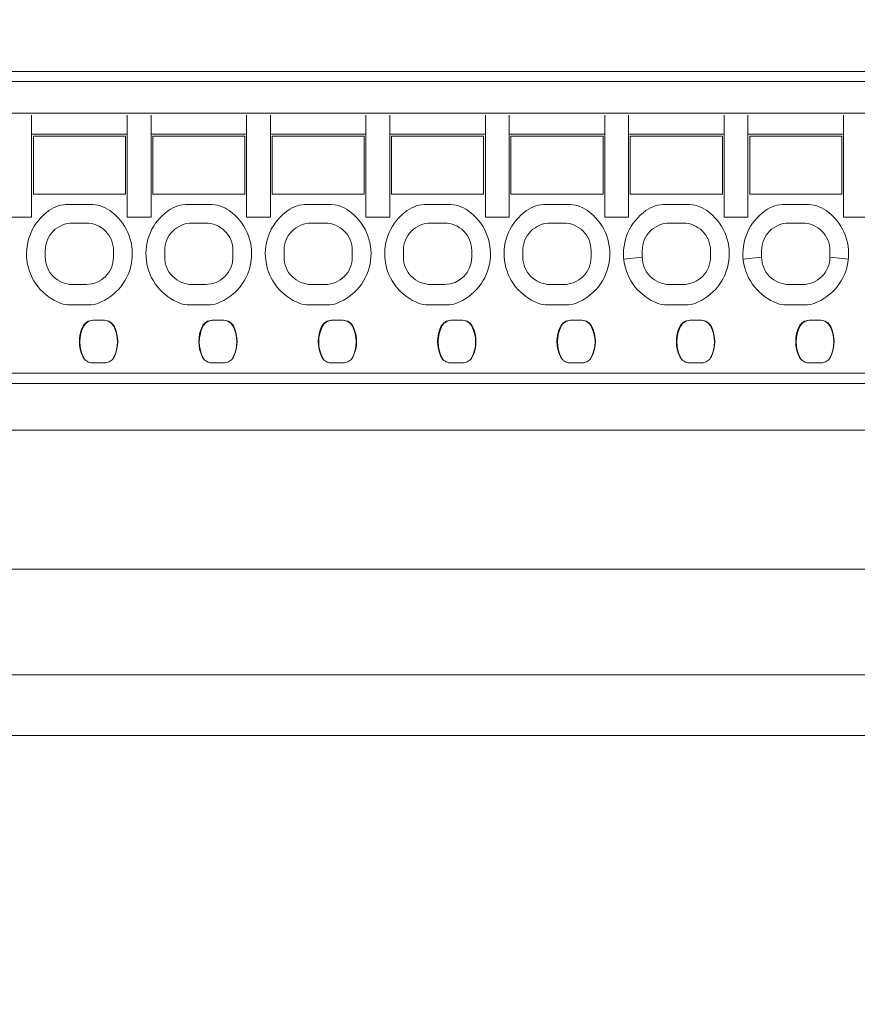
# Model space of a CAD drawing. Header units: centimetres. Extents: x -24.5 to 49.7, y -16.6 to 18.4.
# Tile 226 of 248: x 4.7 to 7.1, y 0.3 to 3.2. Entities that reach past the tile are written whole.
import ezdxf

# ---------------------------------------------------------------- set-up
doc = ezdxf.new("R2010")
doc.units = ezdxf.units.CM
doc.header["$MEASUREMENT"] = 0
doc.layers.add('layer 1', color=7, linetype='Continuous')

msp = doc.modelspace()

# ---------------------------------------------------------------- linework, layer by layer
at = {"layer": 'layer 1', "color": 1, "lineweight": 0}
msp.add_open_spline([(24.98821, 18.39808), (24.98821, 18.39808), (24.98821, -16.60193), (24.98821, -16.60193), (24.98821, -16.60193), (-24.51772, -16.60193), (-24.51772, -16.60193), (-24.51772, -16.60193), (-24.51772, 18.39808), (-24.51772, 18.39808), (-24.51772, 18.39808), (24.98821, 18.39808), (24.98821, 18.39808)], degree=3, knots=[0, 0, 0, 0, 0.25, 0.25, 0.25, 0.5, 0.5, 0.5, 0.75, 0.75, 0.75, 1, 1, 1, 1], dxfattribs=at)
at = {"layer": 'layer 1', "color": 5, "lineweight": 0}
msp.add_open_spline([(-23.26688, 17.18067), (-23.26688, 17.18067), (-23.26688, -15.60944), (-23.26688, -15.60944), (-23.26688, -15.60944), (23.98644, -15.60944), (23.98644, -15.60944)], degree=3, knots=[0, 0, 0, 0, 0.5, 0.5, 0.5, 1, 1, 1, 1], dxfattribs=at)
at = {"layer": 'layer 1', "lineweight": 9}
for points in [[(-1.24495, 3.01951), (-1.24495, 3.01951), (11.51951, 3.01951), (11.51951, 3.01951)], [(3.96451, 2.98951), (3.96451, 2.98951), (7.47451, 2.98951), (7.47451, 2.98951)], [(7.48451, 2.89701), (7.48451, 2.89701), (3.95451, 2.89701), (3.95451, 2.89701)], [(4.70451, 2.59201), (4.70451, 2.59201), (4.70451, 2.89088), (4.70451, 2.89088)], [(4.98451, 2.89088), (4.98451, 2.89088), (4.98451, 2.59201), (4.98451, 2.59201)], [(5.05451, 2.59201), (5.05451, 2.59201), (5.05451, 2.89088), (5.05451, 2.89088)], [(5.33451, 2.59201), (5.33451, 2.59201), (5.33451, 2.89088), (5.33451, 2.89088)], [(5.40451, 2.59201), (5.40451, 2.59201), (5.40451, 2.89088), (5.40451, 2.89088)], [(5.68451, 2.89088), (5.68451, 2.89088), (5.68451, 2.59201), (5.68451, 2.59201)], [(5.75451, 2.59201), (5.75451, 2.59201), (5.75451, 2.89088), (5.75451, 2.89088)], [(6.03451, 2.59201), (6.03451, 2.59201), (6.03451, 2.89088), (6.03451, 2.89088)], [(6.10451, 2.59201), (6.10451, 2.59201), (6.10451, 2.89088), (6.10451, 2.89088)], [(6.38451, 2.89088), (6.38451, 2.89088), (6.38451, 2.59201), (6.38451, 2.59201)], [(6.45451, 2.59201), (6.45451, 2.59201), (6.45451, 2.89088), (6.45451, 2.89088)], [(6.73451, 2.89088), (6.73451, 2.89088), (6.73451, 2.59201), (6.73451, 2.59201)], [(6.80451, 2.59201), (6.80451, 2.59201), (6.80451, 2.89088), (6.80451, 2.89088)], [(7.08451, 2.89088), (7.08451, 2.89088), (7.08451, 2.59201), (7.08451, 2.59201)], [(4.98451, 2.83551), (4.98451, 2.83551), (4.70451, 2.83551), (4.70451, 2.83551)], [(5.33451, 2.83551), (5.33451, 2.83551), (5.05451, 2.83551), (5.05451, 2.83551)], [(5.68451, 2.83551), (5.68451, 2.83551), (5.40451, 2.83551), (5.40451, 2.83551)], [(6.03451, 2.83551), (6.03451, 2.83551), (5.75451, 2.83551), (5.75451, 2.83551)], [(6.38451, 2.83551), (6.38451, 2.83551), (6.10451, 2.83551), (6.10451, 2.83551)], [(6.73451, 2.83551), (6.73451, 2.83551), (6.45451, 2.83551), (6.45451, 2.83551)], [(7.08451, 2.83551), (7.08451, 2.83551), (6.80451, 2.83551), (6.80451, 2.83551)], [(4.70951, 2.82951), (4.70951, 2.82951), (4.97951, 2.82951), (4.97951, 2.82951)], [(4.70951, 2.82951), (4.70951, 2.82951), (4.70951, 2.65951), (4.70951, 2.65951)], [(4.97951, 2.65951), (4.97951, 2.65951), (4.97951, 2.82951), (4.97951, 2.82951)], [(5.05951, 2.82951), (5.05951, 2.82951), (5.32951, 2.82951), (5.32951, 2.82951)], [(5.05951, 2.82951), (5.05951, 2.82951), (5.05951, 2.65951), (5.05951, 2.65951)], [(5.32951, 2.65951), (5.32951, 2.65951), (5.32951, 2.82951), (5.32951, 2.82951)], [(5.40951, 2.82951), (5.40951, 2.82951), (5.67951, 2.82951), (5.67951, 2.82951)], [(5.40951, 2.82951), (5.40951, 2.82951), (5.40951, 2.65951), (5.40951, 2.65951)], [(5.67951, 2.65951), (5.67951, 2.65951), (5.67951, 2.82951), (5.67951, 2.82951)], [(5.75951, 2.82951), (5.75951, 2.82951), (6.02951, 2.82951), (6.02951, 2.82951)], [(5.75951, 2.82951), (5.75951, 2.82951), (5.75951, 2.65951), (5.75951, 2.65951)], [(6.02951, 2.65951), (6.02951, 2.65951), (6.02951, 2.82951), (6.02951, 2.82951)], [(6.10951, 2.82951), (6.10951, 2.82951), (6.37951, 2.82951), (6.37951, 2.82951)], [(6.10951, 2.82951), (6.10951, 2.82951), (6.10951, 2.65951), (6.10951, 2.65951)], [(6.37951, 2.65951), (6.37951, 2.65951), (6.37951, 2.82951), (6.37951, 2.82951)], [(6.45951, 2.82951), (6.45951, 2.82951), (6.72951, 2.82951), (6.72951, 2.82951)], [(6.45951, 2.82951), (6.45951, 2.82951), (6.45951, 2.65951), (6.45951, 2.65951)], [(6.72951, 2.65951), (6.72951, 2.65951), (6.72951, 2.82951), (6.72951, 2.82951)], [(6.80951, 2.82951), (6.80951, 2.82951), (7.07951, 2.82951), (7.07951, 2.82951)], [(6.80951, 2.82951), (6.80951, 2.82951), (6.80951, 2.65951), (6.80951, 2.65951)], [(7.07951, 2.65951), (7.07951, 2.65951), (7.07951, 2.82951), (7.07951, 2.82951)], [(4.97951, 2.65951), (4.97951, 2.65951), (4.70951, 2.65951), (4.70951, 2.65951)], [(5.32951, 2.65951), (5.32951, 2.65951), (5.05951, 2.65951), (5.05951, 2.65951)], [(5.67951, 2.65951), (5.67951, 2.65951), (5.40951, 2.65951), (5.40951, 2.65951)], [(6.02951, 2.65951), (6.02951, 2.65951), (5.75951, 2.65951), (5.75951, 2.65951)], [(6.37951, 2.65951), (6.37951, 2.65951), (6.10951, 2.65951), (6.10951, 2.65951)], [(6.72951, 2.65951), (6.72951, 2.65951), (6.45951, 2.65951), (6.45951, 2.65951)], [(7.07951, 2.65951), (7.07951, 2.65951), (6.80951, 2.65951), (6.80951, 2.65951)], [(4.81288, 2.62951), (4.7923, 2.62951), (4.77223, 2.62316), (4.75539, 2.61133)], [(4.87613, 2.62951), (4.87613, 2.62951), (4.81288, 2.62951), (4.81288, 2.62951)], [(4.93363, 2.61133), (4.91679, 2.62316), (4.89671, 2.62951), (4.87613, 2.62951)], [(5.16288, 2.62951), (5.1423, 2.62951), (5.12223, 2.62316), (5.10539, 2.61133)], [(5.22613, 2.62951), (5.22613, 2.62951), (5.16288, 2.62951), (5.16288, 2.62951)], [(5.28363, 2.61133), (5.26679, 2.62316), (5.24671, 2.62951), (5.22613, 2.62951)], [(5.51288, 2.62951), (5.4923, 2.62951), (5.47223, 2.62316), (5.45539, 2.61133)], [(5.57613, 2.62951), (5.57613, 2.62951), (5.51288, 2.62951), (5.51288, 2.62951)], [(5.63363, 2.61133), (5.61679, 2.62316), (5.59671, 2.62951), (5.57613, 2.62951)], [(5.86288, 2.62951), (5.8423, 2.62951), (5.82223, 2.62316), (5.80539, 2.61133)], [(5.92613, 2.62951), (5.92613, 2.62951), (5.86288, 2.62951), (5.86288, 2.62951)], [(5.98363, 2.61133), (5.96679, 2.62316), (5.94671, 2.62951), (5.92613, 2.62951)], [(6.21288, 2.62951), (6.1923, 2.62951), (6.17223, 2.62316), (6.15539, 2.61133)], [(6.27613, 2.62951), (6.27613, 2.62951), (6.21288, 2.62951), (6.21288, 2.62951)], [(6.33363, 2.61133), (6.31679, 2.62316), (6.29671, 2.62951), (6.27613, 2.62951)], [(6.56288, 2.62951), (6.5423, 2.62951), (6.52223, 2.62316), (6.50539, 2.61133)], [(6.62613, 2.62951), (6.62613, 2.62951), (6.56288, 2.62951), (6.56288, 2.62951)], [(6.68363, 2.61133), (6.66679, 2.62316), (6.64671, 2.62951), (6.62613, 2.62951)], [(6.91288, 2.62951), (6.8923, 2.62951), (6.87223, 2.62316), (6.85539, 2.61133)], [(6.97613, 2.62951), (6.97613, 2.62951), (6.91288, 2.62951), (6.91288, 2.62951)], [(7.03363, 2.61133), (7.01679, 2.62316), (6.99671, 2.62951), (6.97613, 2.62951)], [(4.63451, 2.59201), (4.63451, 2.59201), (4.70451, 2.59201), (4.70451, 2.59201)], [(4.8645, 2.57451), (4.8645, 2.57451), (4.82451, 2.57451), (4.82451, 2.57451)], [(4.98451, 2.59201), (4.98451, 2.59201), (5.05451, 2.59201), (5.05451, 2.59201)], [(5.2145, 2.57451), (5.2145, 2.57451), (5.17451, 2.57451), (5.17451, 2.57451)], [(5.40451, 2.59201), (5.40451, 2.59201), (5.33451, 2.59201), (5.33451, 2.59201)], [(5.56451, 2.57451), (5.56451, 2.57451), (5.52451, 2.57451), (5.52451, 2.57451)], [(5.75451, 2.59201), (5.75451, 2.59201), (5.68451, 2.59201), (5.68451, 2.59201)], [(5.9145, 2.57451), (5.9145, 2.57451), (5.87451, 2.57451), (5.87451, 2.57451)], [(6.10451, 2.59201), (6.10451, 2.59201), (6.03451, 2.59201), (6.03451, 2.59201)], [(6.26451, 2.57451), (6.26451, 2.57451), (6.22451, 2.57451), (6.22451, 2.57451)], [(6.38451, 2.59201), (6.38451, 2.59201), (6.45451, 2.59201), (6.45451, 2.59201)], [(6.61451, 2.57451), (6.61451, 2.57451), (6.57451, 2.57451), (6.57451, 2.57451)], [(6.73451, 2.59201), (6.73451, 2.59201), (6.80451, 2.59201), (6.80451, 2.59201)], [(6.9645, 2.57451), (6.9645, 2.57451), (6.92451, 2.57451), (6.92451, 2.57451)], [(7.08451, 2.59201), (7.08451, 2.59201), (7.15451, 2.59201), (7.15451, 2.59201)], [(4.74451, 2.4945), (4.74451, 2.4945), (4.74451, 2.47451), (4.74451, 2.47451)], [(4.94451, 2.47451), (4.94451, 2.47451), (4.94451, 2.49452), (4.94451, 2.49452)], [(5.09451, 2.4945), (5.09451, 2.4945), (5.09451, 2.47451), (5.09451, 2.47451)], [(5.29451, 2.47451), (5.29451, 2.47451), (5.29451, 2.49452), (5.29451, 2.49452)], [(5.44451, 2.4945), (5.44451, 2.4945), (5.44451, 2.47451), (5.44451, 2.47451)], [(5.64451, 2.47451), (5.64451, 2.47451), (5.64451, 2.49452), (5.64451, 2.49452)], [(5.79451, 2.4945), (5.79451, 2.4945), (5.79451, 2.47451), (5.79451, 2.47451)], [(5.99451, 2.47451), (5.99451, 2.47451), (5.99451, 2.49452), (5.99451, 2.49452)], [(6.14451, 2.4945), (6.14451, 2.4945), (6.14451, 2.47451), (6.14451, 2.47451)], [(6.34451, 2.47451), (6.34451, 2.47451), (6.34451, 2.49452), (6.34451, 2.49452)], [(6.49451, 2.4945), (6.49451, 2.4945), (6.49451, 2.47451), (6.49451, 2.47451)], [(6.69451, 2.47451), (6.69451, 2.47451), (6.69451, 2.49451), (6.69451, 2.49451)], [(6.84451, 2.4945), (6.84451, 2.4945), (6.84451, 2.47451), (6.84451, 2.47451)], [(7.04451, 2.47451), (7.04451, 2.47451), (7.04451, 2.49451), (7.04451, 2.49451)], [(4.86451, 2.39451), (4.90869, 2.39451), (4.94451, 2.43033), (4.94451, 2.47451)], [(5.21451, 2.39451), (5.25869, 2.39451), (5.29451, 2.43033), (5.29451, 2.47451)], [(5.91451, 2.39451), (5.95869, 2.39451), (5.99451, 2.43033), (5.99451, 2.47451)], [(6.44028, 2.46909), (6.44028, 2.46909), (6.49452, 2.47451), (6.49452, 2.47451)], [(6.79028, 2.46909), (6.79028, 2.46909), (6.84452, 2.47451), (6.84452, 2.47451)], [(7.0445, 2.47451), (7.0445, 2.47451), (7.09873, 2.46909), (7.09873, 2.46909)], [(4.86451, 2.39451), (4.86451, 2.39451), (4.82451, 2.39451), (4.82451, 2.39451)], [(5.21451, 2.39451), (5.21451, 2.39451), (5.17451, 2.39451), (5.17451, 2.39451)], [(5.56451, 2.39451), (5.56451, 2.39451), (5.52451, 2.39451), (5.52451, 2.39451)], [(5.91451, 2.39451), (5.91451, 2.39451), (5.87451, 2.39451), (5.87451, 2.39451)], [(6.26451, 2.39451), (6.26451, 2.39451), (6.22451, 2.39451), (6.22451, 2.39451)], [(6.61451, 2.39451), (6.61451, 2.39451), (6.57451, 2.39451), (6.57451, 2.39451)], [(6.96451, 2.39451), (6.96451, 2.39451), (6.92451, 2.39451), (6.92451, 2.39451)], [(4.79057, 2.3392), (4.79892, 2.3361), (4.80776, 2.33451), (4.81667, 2.33451)], [(4.87235, 2.33451), (4.88126, 2.33451), (4.89009, 2.3361), (4.89845, 2.3392)], [(5.14057, 2.3392), (5.14892, 2.3361), (5.15776, 2.33451), (5.16667, 2.33451)], [(5.22235, 2.33451), (5.23126, 2.33451), (5.24009, 2.3361), (5.24845, 2.3392)], [(5.49057, 2.3392), (5.49892, 2.3361), (5.50776, 2.33451), (5.51667, 2.33451)], [(5.57235, 2.33451), (5.58126, 2.33451), (5.59009, 2.3361), (5.59845, 2.3392)], [(5.84057, 2.3392), (5.84892, 2.3361), (5.85776, 2.33451), (5.86667, 2.33451)], [(5.92235, 2.33451), (5.93126, 2.33451), (5.94009, 2.3361), (5.94845, 2.3392)], [(6.19057, 2.3392), (6.19892, 2.3361), (6.20776, 2.33451), (6.21667, 2.33451)], [(6.27235, 2.33451), (6.28126, 2.33451), (6.29009, 2.3361), (6.29845, 2.3392)], [(6.54057, 2.3392), (6.54892, 2.3361), (6.55776, 2.33451), (6.56667, 2.33451)], [(6.62235, 2.33451), (6.63126, 2.33451), (6.64009, 2.3361), (6.64845, 2.3392)], [(6.89057, 2.3392), (6.89892, 2.3361), (6.90776, 2.33451), (6.91667, 2.33451)], [(6.97235, 2.33451), (6.98126, 2.33451), (6.99009, 2.3361), (6.99845, 2.3392)], [(4.81667, 2.33451), (4.81667, 2.33451), (4.87235, 2.33451), (4.87235, 2.33451)], [(5.16667, 2.33451), (5.16667, 2.33451), (5.22235, 2.33451), (5.22235, 2.33451)], [(5.51667, 2.33451), (5.51667, 2.33451), (5.57235, 2.33451), (5.57235, 2.33451)], [(5.86667, 2.33451), (5.86667, 2.33451), (5.92235, 2.33451), (5.92235, 2.33451)], [(6.21667, 2.33451), (6.21667, 2.33451), (6.27235, 2.33451), (6.27235, 2.33451)], [(6.56667, 2.33451), (6.56667, 2.33451), (6.62235, 2.33451), (6.62235, 2.33451)], [(6.91667, 2.33451), (6.91667, 2.33451), (6.97235, 2.33451), (6.97235, 2.33451)], [(4.88376, 2.28951), (4.87121, 2.28951), (4.85978, 2.28228), (4.8544, 2.27094)], [(4.88454, 2.28951), (4.87356, 2.28951), (4.86346, 2.28351), (4.8582, 2.27387)], [(4.91775, 2.28951), (4.91775, 2.28951), (4.88376, 2.28951), (4.88376, 2.28951)], [(4.94381, 2.27387), (4.93857, 2.28349), (4.9285, 2.28949), (4.91754, 2.28951)], [(4.94712, 2.27094), (4.94174, 2.28228), (4.93031, 2.28951), (4.91775, 2.28951)], [(5.23376, 2.28951), (5.22121, 2.28951), (5.20978, 2.28228), (5.2044, 2.27094)], [(5.23454, 2.28951), (5.22356, 2.28951), (5.21346, 2.28351), (5.2082, 2.27387)], [(5.26775, 2.28951), (5.26775, 2.28951), (5.23376, 2.28951), (5.23376, 2.28951)], [(5.29381, 2.27387), (5.28857, 2.28349), (5.2785, 2.28949), (5.26754, 2.28951)], [(5.29712, 2.27094), (5.29174, 2.28228), (5.28031, 2.28951), (5.26775, 2.28951)], [(5.58376, 2.28951), (5.57121, 2.28951), (5.55978, 2.28228), (5.5544, 2.27094)], [(5.58454, 2.28951), (5.57356, 2.28951), (5.56346, 2.28351), (5.5582, 2.27387)], [(5.61775, 2.28951), (5.61775, 2.28951), (5.58376, 2.28951), (5.58376, 2.28951)], [(5.64381, 2.27387), (5.63857, 2.28349), (5.6285, 2.28949), (5.61754, 2.28951)], [(5.64712, 2.27094), (5.64174, 2.28228), (5.63031, 2.28951), (5.61775, 2.28951)], [(5.93376, 2.28951), (5.92121, 2.28951), (5.90978, 2.28228), (5.9044, 2.27094)], [(5.93454, 2.28951), (5.92356, 2.28951), (5.91346, 2.28351), (5.9082, 2.27387)], [(5.96775, 2.28951), (5.96775, 2.28951), (5.93376, 2.28951), (5.93376, 2.28951)], [(5.99381, 2.27387), (5.98857, 2.28349), (5.9785, 2.28949), (5.96754, 2.28951)], [(5.99712, 2.27094), (5.99174, 2.28228), (5.98031, 2.28951), (5.96775, 2.28951)], [(6.28376, 2.28951), (6.27121, 2.28951), (6.25978, 2.28228), (6.2544, 2.27094)], [(6.28454, 2.28951), (6.27356, 2.28951), (6.26346, 2.28351), (6.2582, 2.27387)], [(6.31775, 2.28951), (6.31775, 2.28951), (6.28376, 2.28951), (6.28376, 2.28951)], [(6.34381, 2.27387), (6.33857, 2.28349), (6.3285, 2.28949), (6.31754, 2.28951)], [(6.34712, 2.27094), (6.34174, 2.28228), (6.33031, 2.28951), (6.31775, 2.28951)], [(6.63376, 2.28951), (6.62121, 2.28951), (6.60978, 2.28228), (6.6044, 2.27094)], [(6.63454, 2.28951), (6.62356, 2.28951), (6.61346, 2.28351), (6.6082, 2.27387)], [(6.66775, 2.28951), (6.66775, 2.28951), (6.63376, 2.28951), (6.63376, 2.28951)], [(6.69381, 2.27387), (6.68857, 2.28349), (6.6785, 2.28949), (6.66754, 2.28951)], [(6.69712, 2.27094), (6.69174, 2.28228), (6.68031, 2.28951), (6.66775, 2.28951)], [(6.98376, 2.28951), (6.97121, 2.28951), (6.95978, 2.28228), (6.9544, 2.27094)], [(6.98454, 2.28951), (6.97356, 2.28951), (6.96346, 2.28351), (6.9582, 2.27387)], [(7.01775, 2.28951), (7.01775, 2.28951), (6.98376, 2.28951), (6.98376, 2.28951)], [(7.04381, 2.27387), (7.03857, 2.28349), (7.0285, 2.28949), (7.01754, 2.28951)], [(7.04712, 2.27094), (7.04174, 2.28228), (7.03031, 2.28951), (7.01775, 2.28951)], [(4.8544, 2.27094), (4.84121, 2.24314), (4.84121, 2.21088), (4.8544, 2.18308)], [(4.8582, 2.27387), (4.84194, 2.24403), (4.84194, 2.20799), (4.8582, 2.17815)], [(4.94381, 2.17815), (4.96007, 2.20799), (4.96007, 2.24403), (4.94381, 2.27387)], [(4.94712, 2.18308), (4.9603, 2.21088), (4.9603, 2.24314), (4.94712, 2.27094)], [(4.95291, 2.25235), (4.95251, 2.25455), (4.95204, 2.25674), (4.95149, 2.25891)], [(5.2044, 2.27094), (5.19121, 2.24314), (5.19121, 2.21088), (5.2044, 2.18308)], [(5.2082, 2.27387), (5.19194, 2.24403), (5.19194, 2.20799), (5.2082, 2.17815)], [(5.29381, 2.17815), (5.31007, 2.20799), (5.31007, 2.24403), (5.29381, 2.27387)], [(5.29712, 2.18308), (5.3103, 2.21088), (5.3103, 2.24314), (5.29712, 2.27094)], [(5.30291, 2.25235), (5.30251, 2.25455), (5.30204, 2.25674), (5.30149, 2.25891)], [(5.5544, 2.27094), (5.54121, 2.24314), (5.54121, 2.21088), (5.5544, 2.18308)], [(5.5582, 2.27387), (5.54194, 2.24403), (5.54194, 2.20799), (5.5582, 2.17815)], [(5.64381, 2.17815), (5.66007, 2.20799), (5.66007, 2.24403), (5.64381, 2.27387)], [(5.64712, 2.18308), (5.6603, 2.21088), (5.6603, 2.24314), (5.64712, 2.27094)], [(5.65291, 2.25235), (5.65251, 2.25455), (5.65204, 2.25674), (5.65149, 2.25891)], [(5.9044, 2.27094), (5.89121, 2.24314), (5.89121, 2.21088), (5.9044, 2.18308)], [(5.9082, 2.27387), (5.89194, 2.24403), (5.89194, 2.20799), (5.9082, 2.17815)], [(5.99381, 2.17815), (6.01007, 2.20799), (6.01007, 2.24403), (5.99381, 2.27387)], [(5.99712, 2.18308), (6.0103, 2.21088), (6.0103, 2.24314), (5.99712, 2.27094)], [(6.00291, 2.25235), (6.00251, 2.25455), (6.00204, 2.25674), (6.00149, 2.25891)], [(6.2544, 2.27094), (6.24121, 2.24314), (6.24121, 2.21088), (6.2544, 2.18308)], [(6.2582, 2.27387), (6.24194, 2.24403), (6.24194, 2.20799), (6.2582, 2.17815)], [(6.34381, 2.17815), (6.36007, 2.20799), (6.36007, 2.24403), (6.34381, 2.27387)], [(6.34712, 2.18308), (6.3603, 2.21088), (6.3603, 2.24314), (6.34712, 2.27094)], [(6.35291, 2.25235), (6.35251, 2.25455), (6.35204, 2.25674), (6.35149, 2.25891)], [(6.6044, 2.27094), (6.59121, 2.24314), (6.59121, 2.21088), (6.6044, 2.18308)], [(6.6082, 2.27387), (6.59194, 2.24403), (6.59194, 2.20799), (6.6082, 2.17815)], [(6.69381, 2.17815), (6.71007, 2.20799), (6.71007, 2.24403), (6.69381, 2.27387)], [(6.69712, 2.18308), (6.7103, 2.21088), (6.7103, 2.24314), (6.69712, 2.27094)], [(6.70291, 2.25235), (6.70251, 2.25455), (6.70204, 2.25674), (6.70149, 2.25891)], [(6.9544, 2.27094), (6.94121, 2.24314), (6.94121, 2.21088), (6.9544, 2.18308)], [(6.9582, 2.27387), (6.94194, 2.24403), (6.94194, 2.20799), (6.9582, 2.17815)], [(7.04381, 2.17815), (7.06007, 2.20799), (7.06007, 2.24403), (7.04381, 2.27387)], [(7.04712, 2.18308), (7.0603, 2.21088), (7.0603, 2.24314), (7.04712, 2.27094)], [(7.05291, 2.25235), (7.05251, 2.25455), (7.05204, 2.25674), (7.05149, 2.25891)], [(4.8544, 2.18308), (4.85611, 2.17948), (4.85846, 2.17623), (4.86135, 2.17348)], [(4.8582, 2.17815), (4.85911, 2.17649), (4.86018, 2.17491), (4.86138, 2.17344)], [(4.94245, 2.17589), (4.94293, 2.17662), (4.94339, 2.17738), (4.94381, 2.17815)], [(4.94247, 2.17591), (4.94433, 2.17808), (4.94589, 2.1805), (4.94712, 2.18308)], [(5.2044, 2.18308), (5.20611, 2.17948), (5.20846, 2.17623), (5.21135, 2.17348)], [(5.2082, 2.17815), (5.20911, 2.17649), (5.21018, 2.17491), (5.21138, 2.17344)], [(5.29245, 2.17589), (5.29293, 2.17662), (5.29339, 2.17738), (5.29381, 2.17815)], [(5.29247, 2.17591), (5.29433, 2.17808), (5.29589, 2.1805), (5.29712, 2.18308)], [(5.5544, 2.18308), (5.55611, 2.17948), (5.55846, 2.17623), (5.56135, 2.17348)], [(5.5582, 2.17815), (5.55911, 2.17649), (5.56018, 2.17491), (5.56138, 2.17344)], [(5.64245, 2.17589), (5.64293, 2.17662), (5.64339, 2.17738), (5.64381, 2.17815)], [(5.64247, 2.17591), (5.64433, 2.17808), (5.64589, 2.1805), (5.64712, 2.18308)], [(5.9044, 2.18308), (5.90611, 2.17948), (5.90846, 2.17623), (5.91135, 2.17348)], [(5.9082, 2.17815), (5.90911, 2.17649), (5.91018, 2.17491), (5.91138, 2.17344)], [(5.99245, 2.17589), (5.99293, 2.17662), (5.99339, 2.17738), (5.99381, 2.17815)], [(5.99247, 2.17591), (5.99433, 2.17808), (5.99589, 2.1805), (5.99712, 2.18308)], [(6.2544, 2.18308), (6.25611, 2.17948), (6.25846, 2.17623), (6.26135, 2.17348)], [(6.2582, 2.17815), (6.25911, 2.17649), (6.26018, 2.17491), (6.26138, 2.17344)], [(6.34245, 2.17589), (6.34293, 2.17662), (6.34339, 2.17738), (6.34381, 2.17815)], [(6.34247, 2.17591), (6.34433, 2.17808), (6.34589, 2.1805), (6.34712, 2.18308)], [(6.6044, 2.18308), (6.60611, 2.17948), (6.60846, 2.17623), (6.61135, 2.17348)], [(6.6082, 2.17815), (6.60911, 2.17649), (6.61018, 2.17491), (6.61138, 2.17344)], [(6.69245, 2.17589), (6.69293, 2.17662), (6.69339, 2.17738), (6.69381, 2.17815)], [(6.69247, 2.17591), (6.69433, 2.17808), (6.69589, 2.1805), (6.69712, 2.18308)], [(6.9544, 2.18308), (6.95611, 2.17948), (6.95846, 2.17623), (6.96135, 2.17348)], [(6.9582, 2.17815), (6.95911, 2.17649), (6.96018, 2.17491), (6.96138, 2.17344)], [(7.04245, 2.17589), (7.04293, 2.17662), (7.04339, 2.17738), (7.04381, 2.17815)], [(7.04247, 2.17591), (7.04433, 2.17808), (7.04589, 2.1805), (7.04712, 2.18308)], [(4.87791, 2.16504), (4.87976, 2.16469), (4.88165, 2.16451), (4.88354, 2.16451)], [(4.91839, 2.16451), (4.91839, 2.16451), (4.88354, 2.16451), (4.88354, 2.16451)], [(5.22791, 2.16504), (5.22976, 2.16469), (5.23165, 2.16451), (5.23354, 2.16451)], [(5.26839, 2.16451), (5.26839, 2.16451), (5.23354, 2.16451), (5.23354, 2.16451)], [(5.57791, 2.16504), (5.57976, 2.16469), (5.58165, 2.16451), (5.58354, 2.16451)], [(5.61839, 2.16451), (5.61839, 2.16451), (5.58354, 2.16451), (5.58354, 2.16451)], [(5.92791, 2.16504), (5.92976, 2.16469), (5.93165, 2.16451), (5.93354, 2.16451)], [(5.96839, 2.16451), (5.96839, 2.16451), (5.93354, 2.16451), (5.93354, 2.16451)], [(6.27791, 2.16504), (6.27976, 2.16469), (6.28165, 2.16451), (6.28354, 2.16451)], [(6.31839, 2.16451), (6.31839, 2.16451), (6.28354, 2.16451), (6.28354, 2.16451)], [(6.62791, 2.16504), (6.62976, 2.16469), (6.63165, 2.16451), (6.63354, 2.16451)], [(6.66839, 2.16451), (6.66839, 2.16451), (6.63354, 2.16451), (6.63354, 2.16451)], [(6.97791, 2.16504), (6.97976, 2.16469), (6.98165, 2.16451), (6.98354, 2.16451)], [(7.01839, 2.16451), (7.01839, 2.16451), (6.98354, 2.16451), (6.98354, 2.16451)], [(7.47451, 2.13451), (7.47451, 2.13451), (3.96451, 2.13451), (3.96451, 2.13451)], [(7.83451, 2.10451), (7.83451, 2.10451), (3.60451, 2.10451), (3.60451, 2.10451)], [(-1.82048, 1.96708), (-1.82048, 1.96708), (13.20951, 1.96708), (13.20951, 1.96708)], [(-1.82048, 1.56001), (-1.82048, 1.56001), (13.20951, 1.56001), (13.20951, 1.56001)], [(-1.82048, 1.25006), (-1.82048, 1.25006), (13.20951, 1.25006), (13.20951, 1.25006)], [(13.20951, 1.07194), (13.20951, 1.07194), (-1.82048, 1.07194), (-1.82048, 1.07194)]]:
    msp.add_open_spline(points, degree=3, dxfattribs=at)
for points, knots in [([(4.75539, 2.61133), (4.70828, 2.57822), (4.6834, 2.52174), (4.69079, 2.46464), (4.69817, 2.40754), (4.73659, 2.35923), (4.79057, 2.3392)], [0, 0, 0, 0, 0.5, 0.5, 0.5, 1, 1, 1, 1]), ([(4.89845, 2.3392), (4.95242, 2.35923), (4.99085, 2.40754), (4.99823, 2.46464), (5.00561, 2.52174), (4.98073, 2.57822), (4.93363, 2.61133)], [0, 0, 0, 0, 0.5, 0.5, 0.5, 1, 1, 1, 1]), ([(5.10539, 2.61133), (5.05828, 2.57822), (5.0334, 2.52174), (5.04079, 2.46464), (5.04817, 2.40754), (5.08659, 2.35923), (5.14057, 2.3392)], [0, 0, 0, 0, 0.5, 0.5, 0.5, 1, 1, 1, 1]), ([(5.24845, 2.3392), (5.30242, 2.35923), (5.34085, 2.40754), (5.34823, 2.46464), (5.35561, 2.52174), (5.33073, 2.57822), (5.28363, 2.61133)], [0, 0, 0, 0, 0.5, 0.5, 0.5, 1, 1, 1, 1]), ([(5.45539, 2.61133), (5.40828, 2.57822), (5.3834, 2.52174), (5.39079, 2.46464), (5.39817, 2.40754), (5.43659, 2.35923), (5.49057, 2.3392)], [0, 0, 0, 0, 0.5, 0.5, 0.5, 1, 1, 1, 1]), ([(5.59845, 2.3392), (5.65242, 2.35923), (5.69085, 2.40754), (5.69823, 2.46464), (5.70561, 2.52174), (5.68073, 2.57822), (5.63363, 2.61133)], [0, 0, 0, 0, 0.5, 0.5, 0.5, 1, 1, 1, 1]), ([(5.80539, 2.61133), (5.75828, 2.57822), (5.7334, 2.52174), (5.74079, 2.46464), (5.74817, 2.40754), (5.78659, 2.35923), (5.84057, 2.3392)], [0, 0, 0, 0, 0.5, 0.5, 0.5, 1, 1, 1, 1]), ([(5.94845, 2.3392), (6.00242, 2.35923), (6.04085, 2.40754), (6.04823, 2.46464), (6.05561, 2.52174), (6.03073, 2.57822), (5.98363, 2.61133)], [0, 0, 0, 0, 0.5, 0.5, 0.5, 1, 1, 1, 1]), ([(6.15539, 2.61133), (6.10828, 2.57822), (6.0834, 2.52174), (6.09079, 2.46464), (6.09817, 2.40754), (6.13659, 2.35923), (6.19057, 2.3392)], [0, 0, 0, 0, 0.5, 0.5, 0.5, 1, 1, 1, 1]), ([(6.29845, 2.3392), (6.35242, 2.35923), (6.39085, 2.40754), (6.39823, 2.46464), (6.40561, 2.52174), (6.38073, 2.57822), (6.33363, 2.61133)], [0, 0, 0, 0, 0.5, 0.5, 0.5, 1, 1, 1, 1]), ([(6.50539, 2.61133), (6.45828, 2.57822), (6.4334, 2.52174), (6.44079, 2.46464), (6.44817, 2.40754), (6.48659, 2.35923), (6.54057, 2.3392)], [0, 0, 0, 0, 0.5, 0.5, 0.5, 1, 1, 1, 1]), ([(6.64845, 2.3392), (6.70242, 2.35923), (6.74085, 2.40754), (6.74823, 2.46464), (6.75561, 2.52174), (6.73073, 2.57822), (6.68363, 2.61133)], [0, 0, 0, 0, 0.5, 0.5, 0.5, 1, 1, 1, 1]), ([(6.85539, 2.61133), (6.80828, 2.57822), (6.7834, 2.52174), (6.79079, 2.46464), (6.79817, 2.40754), (6.83659, 2.35923), (6.89057, 2.3392)], [0, 0, 0, 0, 0.5, 0.5, 0.5, 1, 1, 1, 1]), ([(6.99845, 2.3392), (7.05242, 2.35923), (7.09085, 2.40754), (7.09823, 2.46464), (7.10561, 2.52174), (7.08073, 2.57822), (7.03363, 2.61133)], [0, 0, 0, 0, 0.5, 0.5, 0.5, 1, 1, 1, 1]), ([(4.82451, 2.57451), (4.80329, 2.57451), (4.78294, 2.56608), (4.76794, 2.55108), (4.75293, 2.53607), (4.74451, 2.51572), (4.74451, 2.4945)], [0, 0, 0, 0, 0.5, 0.5, 0.5, 1, 1, 1, 1]), ([(4.9445, 2.49452), (4.9445, 2.51574), (4.93607, 2.53608), (4.92107, 2.55109), (4.90606, 2.56609), (4.88571, 2.57452), (4.86449, 2.57451)], [0, 0, 0, 0, 0.5, 0.5, 0.5, 1, 1, 1, 1]), ([(5.17451, 2.57451), (5.15329, 2.57451), (5.13294, 2.56608), (5.11794, 2.55108), (5.10293, 2.53607), (5.09451, 2.51572), (5.09451, 2.4945)], [0, 0, 0, 0, 0.5, 0.5, 0.5, 1, 1, 1, 1]), ([(5.2945, 2.49452), (5.2945, 2.51574), (5.28607, 2.53608), (5.27107, 2.55109), (5.25606, 2.56609), (5.23571, 2.57452), (5.21449, 2.57451)], [0, 0, 0, 0, 0.5, 0.5, 0.5, 1, 1, 1, 1]), ([(5.52451, 2.57451), (5.50329, 2.57451), (5.48294, 2.56608), (5.46794, 2.55108), (5.45293, 2.53607), (5.44451, 2.51572), (5.44451, 2.4945)], [0, 0, 0, 0, 0.5, 0.5, 0.5, 1, 1, 1, 1]), ([(5.6445, 2.49452), (5.6445, 2.51573), (5.63607, 2.53608), (5.62107, 2.55108), (5.60607, 2.56608), (5.58572, 2.57451), (5.5645, 2.57451)], [0, 0, 0, 0, 0.5, 0.5, 0.5, 1, 1, 1, 1]), ([(5.87451, 2.57451), (5.85329, 2.57451), (5.83294, 2.56608), (5.81794, 2.55108), (5.80293, 2.53607), (5.79451, 2.51572), (5.79451, 2.4945)], [0, 0, 0, 0, 0.5, 0.5, 0.5, 1, 1, 1, 1]), ([(5.9945, 2.49452), (5.9945, 2.51574), (5.98607, 2.53608), (5.97107, 2.55109), (5.95606, 2.56609), (5.93571, 2.57452), (5.91449, 2.57451)], [0, 0, 0, 0, 0.5, 0.5, 0.5, 1, 1, 1, 1]), ([(6.22451, 2.57451), (6.20329, 2.57451), (6.18294, 2.56608), (6.16794, 2.55108), (6.15293, 2.53607), (6.14451, 2.51572), (6.14451, 2.4945)], [0, 0, 0, 0, 0.5, 0.5, 0.5, 1, 1, 1, 1]), ([(6.3445, 2.49452), (6.3445, 2.51573), (6.33607, 2.53608), (6.32107, 2.55108), (6.30607, 2.56608), (6.28572, 2.57451), (6.2645, 2.57451)], [0, 0, 0, 0, 0.5, 0.5, 0.5, 1, 1, 1, 1]), ([(6.57451, 2.57451), (6.55329, 2.57451), (6.53294, 2.56608), (6.51794, 2.55108), (6.50293, 2.53607), (6.49451, 2.51572), (6.49451, 2.4945)], [0, 0, 0, 0, 0.5, 0.5, 0.5, 1, 1, 1, 1]), ([(6.6945, 2.49451), (6.6945, 2.51573), (6.68607, 2.53608), (6.67107, 2.55108), (6.65607, 2.56608), (6.63572, 2.57451), (6.6145, 2.57451)], [0, 0, 0, 0, 0.5, 0.5, 0.5, 1, 1, 1, 1]), ([(6.92451, 2.57451), (6.90329, 2.57451), (6.88294, 2.56608), (6.86794, 2.55108), (6.85293, 2.53607), (6.84451, 2.51572), (6.84451, 2.4945)], [0, 0, 0, 0, 0.5, 0.5, 0.5, 1, 1, 1, 1]), ([(7.04451, 2.49451), (7.04451, 2.51573), (7.03608, 2.53608), (7.02107, 2.55108), (7.00607, 2.56608), (6.98572, 2.57451), (6.9645, 2.57451)], [0, 0, 0, 0, 0.5, 0.5, 0.5, 1, 1, 1, 1]), ([(4.74451, 2.47451), (4.74451, 2.45329), (4.75294, 2.43294), (4.76794, 2.41794), (4.78294, 2.40294), (4.80329, 2.39451), (4.82451, 2.39451)], [0, 0, 0, 0, 0.5, 0.5, 0.5, 1, 1, 1, 1]), ([(5.09451, 2.47451), (5.09451, 2.45329), (5.10294, 2.43294), (5.11794, 2.41794), (5.13294, 2.40294), (5.15329, 2.39451), (5.17451, 2.39451)], [0, 0, 0, 0, 0.5, 0.5, 0.5, 1, 1, 1, 1]), ([(5.44451, 2.47451), (5.44451, 2.45329), (5.45294, 2.43294), (5.46794, 2.41794), (5.48294, 2.40294), (5.50329, 2.39451), (5.52451, 2.39451)], [0, 0, 0, 0, 0.5, 0.5, 0.5, 1, 1, 1, 1]), ([(5.56451, 2.39451), (5.58572, 2.39451), (5.60607, 2.40294), (5.62108, 2.41794), (5.63608, 2.43295), (5.64451, 2.45329), (5.64451, 2.47451)], [0, 0, 0, 0, 0.5, 0.5, 0.5, 1, 1, 1, 1]), ([(5.79451, 2.47451), (5.79451, 2.45329), (5.80294, 2.43294), (5.81794, 2.41794), (5.83294, 2.40294), (5.85329, 2.39451), (5.87451, 2.39451)], [0, 0, 0, 0, 0.5, 0.5, 0.5, 1, 1, 1, 1]), ([(6.14451, 2.47451), (6.14451, 2.45329), (6.15294, 2.43294), (6.16794, 2.41794), (6.18294, 2.40294), (6.20329, 2.39451), (6.22451, 2.39451)], [0, 0, 0, 0, 0.5, 0.5, 0.5, 1, 1, 1, 1]), ([(6.26451, 2.39451), (6.28572, 2.39451), (6.30607, 2.40294), (6.32108, 2.41794), (6.33608, 2.43295), (6.34451, 2.45329), (6.34451, 2.47451)], [0, 0, 0, 0, 0.5, 0.5, 0.5, 1, 1, 1, 1]), ([(6.49451, 2.47451), (6.49451, 2.45329), (6.50294, 2.43294), (6.51794, 2.41794), (6.53294, 2.40294), (6.55329, 2.39451), (6.57451, 2.39451)], [0, 0, 0, 0, 0.5, 0.5, 0.5, 1, 1, 1, 1]), ([(6.61451, 2.39451), (6.63572, 2.39451), (6.65607, 2.40294), (6.67108, 2.41794), (6.68608, 2.43295), (6.69451, 2.45329), (6.69451, 2.47451)], [0, 0, 0, 0, 0.5, 0.5, 0.5, 1, 1, 1, 1]), ([(6.84451, 2.47451), (6.84451, 2.45329), (6.85294, 2.43294), (6.86794, 2.41794), (6.88294, 2.40294), (6.90329, 2.39451), (6.92451, 2.39451)], [0, 0, 0, 0, 0.5, 0.5, 0.5, 1, 1, 1, 1]), ([(6.96451, 2.39451), (6.98572, 2.39451), (7.00607, 2.40294), (7.02108, 2.41794), (7.03608, 2.43295), (7.04451, 2.4533), (7.04451, 2.47451)], [0, 0, 0, 0, 0.5, 0.5, 0.5, 1, 1, 1, 1]), ([(4.87791, 2.16504), (4.87637, 2.16534), (4.87484, 2.16573), (4.87336, 2.16624), (4.87187, 2.16675), (4.87043, 2.16738), (4.86904, 2.16809), (4.86764, 2.16881), (4.86629, 2.16962), (4.86499, 2.1705), (4.86368, 2.17138), (4.86243, 2.17234), (4.86135, 2.17348)], [0, 0, 0, 0, 0.25, 0.25, 0.25, 0.5, 0.5, 0.5, 0.75, 0.75, 0.75, 1, 1, 1, 1]), ([(4.94245, 2.17593), (4.94105, 2.17412), (4.93935, 2.17256), (4.93752, 2.17117), (4.93568, 2.16978), (4.93372, 2.16857), (4.93166, 2.16758), (4.9296, 2.16658), (4.92744, 2.16579), (4.92521, 2.16527), (4.92297, 2.16475), (4.92068, 2.1645), (4.91839, 2.16451)], [0, 0, 0, 0, 0.25, 0.25, 0.25, 0.5, 0.5, 0.5, 0.75, 0.75, 0.75, 1, 1, 1, 1]), ([(5.22791, 2.16504), (5.22637, 2.16534), (5.22484, 2.16573), (5.22336, 2.16624), (5.22187, 2.16675), (5.22043, 2.16738), (5.21904, 2.16809), (5.21764, 2.16881), (5.21629, 2.16962), (5.21499, 2.1705), (5.21368, 2.17138), (5.21243, 2.17234), (5.21135, 2.17348)], [0, 0, 0, 0, 0.25, 0.25, 0.25, 0.5, 0.5, 0.5, 0.75, 0.75, 0.75, 1, 1, 1, 1]), ([(5.29245, 2.17593), (5.29105, 2.17412), (5.28935, 2.17256), (5.28752, 2.17117), (5.28568, 2.16978), (5.28372, 2.16857), (5.28166, 2.16758), (5.2796, 2.16658), (5.27744, 2.16579), (5.27521, 2.16527), (5.27297, 2.16475), (5.27068, 2.1645), (5.26839, 2.16451)], [0, 0, 0, 0, 0.25, 0.25, 0.25, 0.5, 0.5, 0.5, 0.75, 0.75, 0.75, 1, 1, 1, 1]), ([(5.57791, 2.16504), (5.57637, 2.16534), (5.57484, 2.16573), (5.57336, 2.16624), (5.57187, 2.16675), (5.57043, 2.16738), (5.56904, 2.16809), (5.56764, 2.16881), (5.56629, 2.16962), (5.56499, 2.1705), (5.56368, 2.17138), (5.56243, 2.17234), (5.56135, 2.17348)], [0, 0, 0, 0, 0.25, 0.25, 0.25, 0.5, 0.5, 0.5, 0.75, 0.75, 0.75, 1, 1, 1, 1]), ([(5.64245, 2.17593), (5.64105, 2.17412), (5.63935, 2.17256), (5.63752, 2.17117), (5.63568, 2.16978), (5.63372, 2.16857), (5.63166, 2.16758), (5.6296, 2.16658), (5.62744, 2.16579), (5.62521, 2.16527), (5.62297, 2.16475), (5.62068, 2.1645), (5.61839, 2.16451)], [0, 0, 0, 0, 0.25, 0.25, 0.25, 0.5, 0.5, 0.5, 0.75, 0.75, 0.75, 1, 1, 1, 1]), ([(5.92791, 2.16504), (5.92637, 2.16534), (5.92484, 2.16573), (5.92336, 2.16624), (5.92187, 2.16675), (5.92043, 2.16738), (5.91904, 2.16809), (5.91764, 2.16881), (5.91629, 2.16962), (5.91499, 2.1705), (5.91368, 2.17138), (5.91243, 2.17234), (5.91135, 2.17348)], [0, 0, 0, 0, 0.25, 0.25, 0.25, 0.5, 0.5, 0.5, 0.75, 0.75, 0.75, 1, 1, 1, 1]), ([(5.99245, 2.17593), (5.99105, 2.17412), (5.98935, 2.17256), (5.98752, 2.17117), (5.98568, 2.16978), (5.98372, 2.16857), (5.98166, 2.16758), (5.9796, 2.16658), (5.97744, 2.16579), (5.97521, 2.16527), (5.97297, 2.16475), (5.97068, 2.1645), (5.96839, 2.16451)], [0, 0, 0, 0, 0.25, 0.25, 0.25, 0.5, 0.5, 0.5, 0.75, 0.75, 0.75, 1, 1, 1, 1]), ([(6.27791, 2.16504), (6.27637, 2.16534), (6.27484, 2.16573), (6.27336, 2.16624), (6.27187, 2.16675), (6.27043, 2.16738), (6.26904, 2.16809), (6.26764, 2.16881), (6.26629, 2.16962), (6.26499, 2.1705), (6.26368, 2.17138), (6.26243, 2.17234), (6.26135, 2.17348)], [0, 0, 0, 0, 0.25, 0.25, 0.25, 0.5, 0.5, 0.5, 0.75, 0.75, 0.75, 1, 1, 1, 1]), ([(6.34245, 2.17593), (6.34105, 2.17412), (6.33935, 2.17256), (6.33752, 2.17117), (6.33568, 2.16978), (6.33372, 2.16857), (6.33166, 2.16758), (6.3296, 2.16658), (6.32744, 2.16579), (6.32521, 2.16527), (6.32297, 2.16475), (6.32068, 2.1645), (6.31839, 2.16451)], [0, 0, 0, 0, 0.25, 0.25, 0.25, 0.5, 0.5, 0.5, 0.75, 0.75, 0.75, 1, 1, 1, 1]), ([(6.62791, 2.16504), (6.62637, 2.16534), (6.62484, 2.16573), (6.62336, 2.16624), (6.62187, 2.16675), (6.62043, 2.16738), (6.61904, 2.16809), (6.61764, 2.16881), (6.61629, 2.16962), (6.61499, 2.1705), (6.61368, 2.17138), (6.61243, 2.17234), (6.61135, 2.17348)], [0, 0, 0, 0, 0.25, 0.25, 0.25, 0.5, 0.5, 0.5, 0.75, 0.75, 0.75, 1, 1, 1, 1]), ([(6.69245, 2.17593), (6.69105, 2.17412), (6.68935, 2.17256), (6.68752, 2.17117), (6.68568, 2.16978), (6.68372, 2.16857), (6.68166, 2.16758), (6.6796, 2.16658), (6.67744, 2.16579), (6.67521, 2.16527), (6.67297, 2.16475), (6.67068, 2.1645), (6.66839, 2.16451)], [0, 0, 0, 0, 0.25, 0.25, 0.25, 0.5, 0.5, 0.5, 0.75, 0.75, 0.75, 1, 1, 1, 1]), ([(6.97791, 2.16504), (6.97637, 2.16534), (6.97484, 2.16573), (6.97336, 2.16624), (6.97187, 2.16675), (6.97043, 2.16738), (6.96904, 2.16809), (6.96764, 2.16881), (6.96629, 2.16962), (6.96499, 2.1705), (6.96368, 2.17138), (6.96243, 2.17234), (6.96135, 2.17348)], [0, 0, 0, 0, 0.25, 0.25, 0.25, 0.5, 0.5, 0.5, 0.75, 0.75, 0.75, 1, 1, 1, 1]), ([(7.04245, 2.17593), (7.04105, 2.17412), (7.03935, 2.17256), (7.03752, 2.17117), (7.03568, 2.16978), (7.03372, 2.16857), (7.03166, 2.16758), (7.0296, 2.16658), (7.02744, 2.16579), (7.02521, 2.16527), (7.02297, 2.16475), (7.02068, 2.1645), (7.01839, 2.16451)], [0, 0, 0, 0, 0.25, 0.25, 0.25, 0.5, 0.5, 0.5, 0.75, 0.75, 0.75, 1, 1, 1, 1])]:
    msp.add_open_spline(points, degree=3, knots=knots, dxfattribs=at)

doc.saveas('drawing.dxf')
